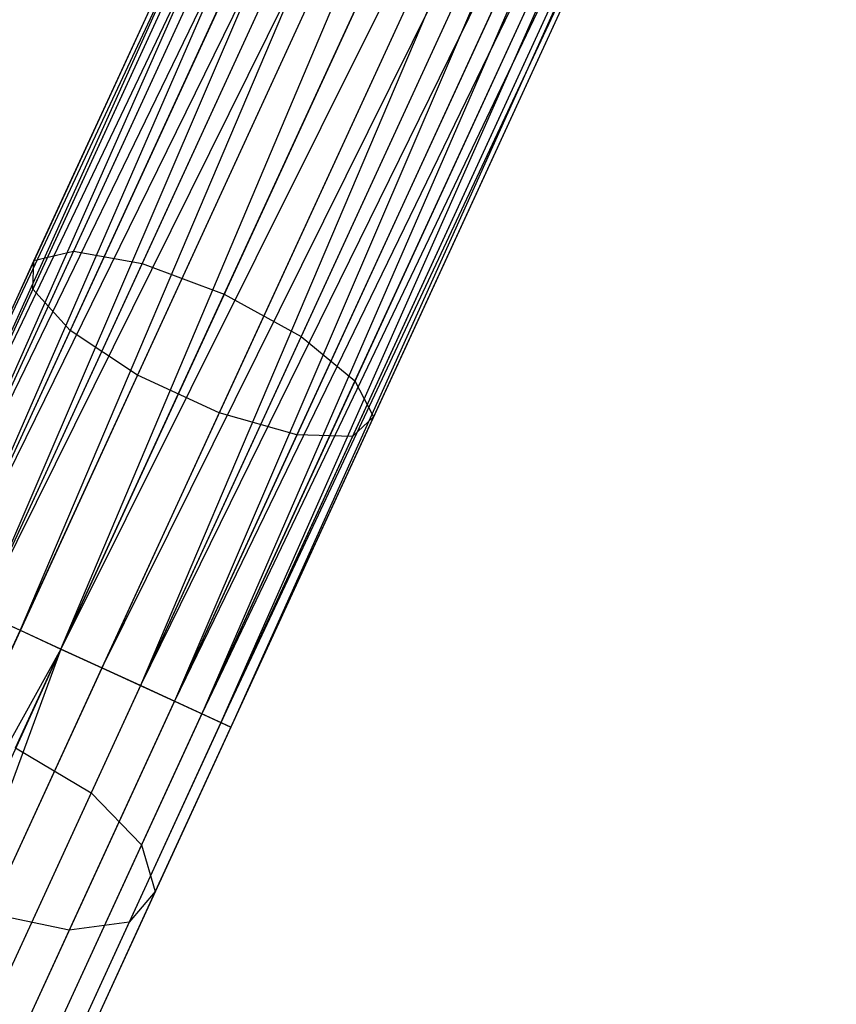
# Model space of a CAD drawing. Extents: x -91 to 92, y -91 to 92.
# Tile 48 of 256: x -29.49 to -25.16, y -65.56 to -60.34. Entities that reach past the tile are written whole.
import ezdxf

# ---------------------------------------------------------------- set-up
doc = ezdxf.new("R2010")
doc.units = 0
doc.header["$LTSCALE"] = 25.4
doc.layers.get('0').update_dxf_attribs({"linetype": 'CONTINUOUS'})

# ---------------------------------------------------------------- blocks, each defined once
blk = doc.blocks.new('NL2500012258_STL_2')
at = {"color": 0}
for p, q in [((65.2836, -56.703, 27.6205), (62.0687, -63.6909, 27.6205)), ((65.2836, -56.703, 27.6205), (62.0687, -63.6909, 27.6205)), ((65.2836, -56.703, 27.3795), (62.0687, -63.6909, 27.6205)), ((65.2836, -56.703, 27.3795), (62.0687, -63.6909, 27.6205)), ((65.2836, -56.703, 27.3795), (62.1211, -63.715, 27.1454)), ((65.2836, -56.703, 27.3795), (62.1211, -63.715, 27.1454)), ((65.336, -56.7271, 27.8546), (62.0687, -63.6909, 27.6205)), ((65.336, -56.7271, 27.8546), (62.0687, -63.6909, 27.6205)), ((65.336, -56.7271, 27.1454), (62.1211, -63.715, 27.1454)), ((65.336, -56.7271, 27.1454), (62.1211, -63.715, 27.1454)), ((65.4378, -56.774, 26.9319), (62.1211, -63.715, 27.1454)), ((65.4378, -56.774, 26.9319), (62.1211, -63.715, 27.1454)), ((65.336, -56.7271, 27.8546), (62.2229, -63.7618, 28.0681)), ((65.336, -56.7271, 27.8546), (62.2229, -63.7618, 28.0681)), ((65.4378, -56.774, 28.0681), (62.2229, -63.7618, 28.0681)), ((65.4378, -56.774, 28.0681), (62.2229, -63.7618, 28.0681)), ((65.4378, -56.774, 26.9319), (62.3681, -63.8287, 26.7515)), ((65.4378, -56.774, 26.9319), (62.3681, -63.8287, 26.7515)), ((65.583, -56.8408, 28.2485), (62.2229, -63.7618, 28.0681)), ((65.583, -56.8408, 28.2485), (62.2229, -63.7618, 28.0681)), ((65.583, -56.8408, 26.7515), (62.3681, -63.8287, 26.7515)), ((65.583, -56.8408, 26.7515), (62.3681, -63.8287, 26.7515)), ((65.583, -56.8408, 28.2485), (62.5483, -63.9116, 28.3855)), ((65.583, -56.8408, 28.2485), (62.5483, -63.9116, 28.3855)), ((65.7633, -56.9237, 26.6146), (62.3681, -63.8287, 26.7515)), ((65.7633, -56.9237, 26.6146), (62.3681, -63.8287, 26.7515)), ((65.7633, -56.9237, 28.3855), (62.5483, -63.9116, 28.3855)), ((65.7633, -56.9237, 28.3855), (62.5483, -63.9116, 28.3855)), ((65.7633, -56.9237, 26.6146), (62.7531, -64.0058, 26.5291)), ((65.7633, -56.9237, 26.6146), (62.7531, -64.0058, 26.5291)), ((65.968, -57.0179, 28.4709), (62.5483, -63.9116, 28.3855)), ((65.968, -57.0179, 28.4709), (62.5483, -63.9116, 28.3855)), ((65.968, -57.0179, 26.5291), (62.7531, -64.0058, 26.5291)), ((65.968, -57.0179, 26.5291), (62.7531, -64.0058, 26.5291)), ((62.9705, -64.1058, 28.5), (65.968, -57.0179, 28.4709)), ((62.9705, -64.1058, 28.5), (65.968, -57.0179, 28.4709)), ((66.1854, -57.118, 26.5), (62.9705, -64.1058, 26.5)), ((66.1854, -57.118, 26.5), (62.9705, -64.1058, 26.5)), ((66.1854, -57.118, 28.5), (62.9705, -64.1058, 28.5)), ((66.1854, -57.118, 28.5), (62.9705, -64.1058, 28.5)), ((66.4029, -57.218, 28.4709), (62.9705, -64.1058, 28.5)), ((66.4029, -57.218, 28.4709), (62.9705, -64.1058, 28.5)), ((66.4029, -57.218, 26.5291), (63.1879, -64.2058, 26.5291)), ((66.4029, -57.218, 26.5291), (63.1879, -64.2058, 26.5291)), ((66.4029, -57.218, 28.4709), (63.3927, -64.3001, 28.3855)), ((66.4029, -57.218, 28.4709), (63.3927, -64.3001, 28.3855)), ((66.6076, -57.3122, 26.6146), (63.1879, -64.2058, 26.5291)), ((66.6076, -57.3122, 26.6146), (63.1879, -64.2058, 26.5291)), ((66.6076, -57.3122, 28.3855), (63.3927, -64.3001, 28.3855)), ((66.6076, -57.3122, 28.3855), (63.3927, -64.3001, 28.3855)), ((66.6076, -57.3122, 26.6146), (63.5729, -64.383, 26.7515)), ((66.6076, -57.3122, 26.6146), (63.5729, -64.383, 26.7515)), ((66.7879, -57.3951, 28.2485), (63.3927, -64.3001, 28.3855)), ((66.7879, -57.3951, 28.2485), (63.3927, -64.3001, 28.3855)), ((66.7879, -57.3951, 26.7515), (63.5729, -64.383, 26.7515)), ((66.7879, -57.3951, 26.7515), (63.5729, -64.383, 26.7515)), ((66.7879, -57.3951, 28.2485), (63.7182, -64.4498, 28.0681)), ((66.7879, -57.3951, 28.2485), (63.7182, -64.4498, 28.0681)), ((66.9331, -57.4619, 26.9319), (63.5729, -64.383, 26.7515)), ((66.9331, -57.4619, 26.9319), (63.5729, -64.383, 26.7515)), ((66.9331, -57.4619, 28.0681), (63.7182, -64.4498, 28.0681)), ((66.9331, -57.4619, 28.0681), (63.7182, -64.4498, 28.0681)), ((66.9331, -57.4619, 26.9319), (63.8199, -64.4966, 27.1454)), ((66.9331, -57.4619, 26.9319), (63.8199, -64.4966, 27.1454)), ((67.0349, -57.5087, 27.8546), (63.7182, -64.4498, 28.0681)), ((67.0349, -57.5087, 27.8546), (63.7182, -64.4498, 28.0681)), ((67.0349, -57.5087, 27.1454), (63.8199, -64.4966, 27.1454)), ((67.0349, -57.5087, 27.1454), (63.8199, -64.4966, 27.1454)), ((67.0873, -57.5329, 27.3795), (63.8199, -64.4966, 27.1454)), ((67.0873, -57.5329, 27.3795), (63.8199, -64.4966, 27.1454)), ((67.0349, -57.5087, 27.8546), (63.8724, -64.5207, 27.6205)), ((67.0349, -57.5087, 27.8546), (63.8724, -64.5207, 27.6205)), ((67.0873, -57.5329, 27.3795), (63.8724, -64.5207, 27.6205)), ((67.0873, -57.5329, 27.3795), (63.8724, -64.5207, 27.6205)), ((67.0873, -57.5329, 27.6205), (63.8724, -64.5207, 27.6205)), ((67.0873, -57.5329, 27.6205), (63.8724, -64.5207, 27.6205)), ((64.0411, -59.4036, 177.156), (62.8266, -62.0435, 176.4904)), ((64.0411, -59.4036, 177.156), (62.8266, -62.0435, 176.4904)), ((64.2233, -59.4138, 176.7135), (63.0361, -61.9942, 176.0629)), ((64.2233, -59.4138, 176.7135), (63.0361, -61.9942, 176.0629)), ((64.0639, -59.4923, 177.6258), (62.8203, -62.1952, 176.9443)), ((64.0639, -59.4923, 177.6258), (62.8203, -62.1952, 176.9443)), ((64.5686, -59.5204, 176.3996), (63.4008, -62.0587, 175.7597)), ((64.5686, -59.5204, 176.3996), (63.4008, -62.0587, 175.7597)), ((64.2862, -59.6594, 178.0152), (63.0186, -62.4147, 177.3206)), ((64.2862, -59.6594, 178.0152), (63.0186, -62.4147, 177.3206)), ((63.8372, -62.2221, 175.6503), (64.9979, -59.6991, 176.2864)), ((63.8372, -62.2221, 175.6503), (64.9979, -59.6991, 176.2864)), ((64.6574, -59.8668, 178.2352), (63.3761, -62.6516, 177.5331)), ((64.6574, -59.8668, 178.2352), (63.3761, -62.6516, 177.5331)), ((65.413, -59.9089, 176.3996), (64.2452, -62.4471, 175.7597)), ((65.413, -59.9089, 176.3996), (64.2452, -62.4471, 175.7597)), ((65.0922, -60.0668, 178.2352), (63.811, -62.8516, 177.5331)), ((65.0922, -60.0668, 178.2352), (63.811, -62.8516, 177.5331)), ((65.7186, -60.1017, 176.7135), (64.5314, -62.6821, 176.0629)), ((65.7186, -60.1017, 176.7135), (64.5314, -62.6821, 176.0629)), ((65.4911, -60.2137, 178.0152), (64.2235, -62.969, 177.3206)), ((65.4911, -60.2137, 178.0152), (64.2235, -62.969, 177.3206)), ((65.7627, -60.2739, 177.6258), (64.5192, -62.9768, 176.9443)), ((65.7627, -60.2739, 177.6258), (64.5192, -62.9768, 176.9443)), ((65.8448, -60.2334, 177.156), (64.6303, -62.8733, 176.4904)), ((65.8448, -60.2334, 177.156), (64.6303, -62.8733, 176.4904)), ((63.0361, -61.9942, 176.0629), (61.9029, -64.4572, 174.9949)), ((63.0361, -61.9942, 176.0629), (61.9029, -64.4572, 174.9949)), ((62.8266, -62.0435, 176.4904), (63.0361, -61.9942, 176.0629)), ((62.8266, -62.0435, 176.4904), (63.0361, -61.9942, 176.0629)), ((63.0361, -61.9942, 176.0629), (63.4008, -62.0587, 175.7597)), ((63.0361, -61.9942, 176.0629), (63.4008, -62.0587, 175.7597)), ((62.8266, -62.0435, 176.4904), (61.6673, -64.5632, 175.3979)), ((62.8266, -62.0435, 176.4904), (61.6673, -64.5632, 175.3979)), ((62.8203, -62.1952, 176.9443), (62.8266, -62.0435, 176.4904)), ((62.8203, -62.1952, 176.9443), (62.8266, -62.0435, 176.4904)), ((63.4008, -62.0587, 175.7597), (62.2861, -64.4815, 174.7092)), ((63.4008, -62.0587, 175.7597), (62.2861, -64.4815, 174.7092)), ((63.4008, -62.0587, 175.7597), (63.8372, -62.2221, 175.6503)), ((63.4008, -62.0587, 175.7597), (63.8372, -62.2221, 175.6503)), ((62.8203, -62.1952, 176.9443), (61.6333, -64.7752, 175.8256)), ((62.8203, -62.1952, 176.9443), (61.6333, -64.7752, 175.8256)), ((63.0186, -62.4147, 177.3206), (62.8203, -62.1952, 176.9443)), ((63.0186, -62.4147, 177.3206), (62.8203, -62.1952, 176.9443)), ((62.7292, -64.6304, 174.6061), (63.8372, -62.2221, 175.6503)), ((62.7292, -64.6304, 174.6061), (63.8372, -62.2221, 175.6503)), ((63.8372, -62.2221, 175.6503), (64.2452, -62.4471, 175.7597)), ((63.8372, -62.2221, 175.6503), (64.2452, -62.4471, 175.7597)), ((63.0186, -62.4147, 177.3206), (61.8087, -65.0446, 176.1803)), ((63.0186, -62.4147, 177.3206), (61.8087, -65.0446, 176.1803)), ((63.3761, -62.6516, 177.5331), (63.0186, -62.4147, 177.3206)), ((63.3761, -62.6516, 177.5331), (63.0186, -62.4147, 177.3206)), ((64.2452, -62.4471, 175.7597), (63.1305, -64.8699, 174.7092)), ((64.2452, -62.4471, 175.7597), (63.1305, -64.8699, 174.7092)), ((64.2452, -62.4471, 175.7597), (64.5314, -62.6821, 176.0629)), ((64.2452, -62.4471, 175.7597), (64.5314, -62.6821, 176.0629)), ((63.3761, -62.6516, 177.5331), (62.1532, -65.3097, 176.3805)), ((63.3761, -62.6516, 177.5331), (62.1532, -65.3097, 176.3805)), ((63.811, -62.8516, 177.5331), (63.3761, -62.6516, 177.5331)), ((63.811, -62.8516, 177.5331), (63.3761, -62.6516, 177.5331)), ((64.5314, -62.6821, 176.0629), (63.3982, -65.1452, 174.9949)), ((64.5314, -62.6821, 176.0629), (63.3982, -65.1452, 174.9949)), ((64.5314, -62.6821, 176.0629), (64.6303, -62.8733, 176.4904)), ((64.5314, -62.6821, 176.0629), (64.6303, -62.8733, 176.4904)), ((63.811, -62.8516, 177.5331), (62.588, -65.5097, 176.3805)), ((63.811, -62.8516, 177.5331), (62.588, -65.5097, 176.3805)), ((64.6303, -62.8733, 176.4904), (63.471, -65.3931, 175.3979)), ((64.6303, -62.8733, 176.4904), (63.471, -65.3931, 175.3979)), ((64.2235, -62.969, 177.3206), (63.811, -62.8516, 177.5331)), ((64.2235, -62.969, 177.3206), (63.811, -62.8516, 177.5331)), ((64.6303, -62.8733, 176.4904), (64.5192, -62.9768, 176.9443)), ((64.6303, -62.8733, 176.4904), (64.5192, -62.9768, 176.9443)), ((64.2235, -62.969, 177.3206), (63.0135, -65.5989, 176.1803)), ((64.2235, -62.969, 177.3206), (63.0135, -65.5989, 176.1803)), ((64.5192, -62.9768, 176.9443), (63.3322, -65.5568, 175.8256)), ((64.5192, -62.9768, 176.9443), (63.3322, -65.5568, 175.8256)), ((64.5192, -62.9768, 176.9443), (64.2235, -62.969, 177.3206)), ((64.5192, -62.9768, 176.9443), (64.2235, -62.969, 177.3206)), ((62.3681, -63.8287, 26.7515), (62.7531, -64.0058, 26.5291)), ((62.3681, -63.8287, 26.7515), (62.7531, -64.0058, 26.5291)), ((62.9705, -64.1058, 28.5), (62.5483, -63.9116, 28.3855)), ((62.9705, -64.1058, 28.5), (62.5483, -63.9116, 28.3855)), ((62.7531, -64.0058, 26.5291), (61.4507, -66.8367, 26.7619)), ((62.7531, -64.0058, 26.5291), (61.4507, -66.8367, 26.7619)), ((62.7531, -64.0058, 26.5291), (62.9705, -64.1058, 26.5)), ((62.7531, -64.0058, 26.5291), (62.9705, -64.1058, 26.5)), ((62.9705, -64.1058, 26.5), (61.4507, -66.8367, 26.7619)), ((62.9705, -64.1058, 26.5), (61.4507, -66.8367, 26.7619)), ((62.9705, -64.1058, 28.5), (61.7905, -66.6707, 28.7109)), ((62.9705, -64.1058, 28.5), (61.7905, -66.6707, 28.7109)), ((62.9705, -64.1058, 26.5), (61.8855, -67.0368, 26.7619)), ((62.9705, -64.1058, 26.5), (61.8855, -67.0368, 26.7619)), ((62.9705, -64.1058, 26.5), (63.1879, -64.2058, 26.5291)), ((63.3927, -64.3001, 28.3855), (62.9705, -64.1058, 28.5)), ((62.9705, -64.1058, 26.5), (63.1879, -64.2058, 26.5291)), ((63.3927, -64.3001, 28.3855), (62.9705, -64.1058, 28.5)), ((63.1879, -64.2058, 26.5291), (61.8855, -67.0368, 26.7619)), ((63.1879, -64.2058, 26.5291), (61.8855, -67.0368, 26.7619)), ((63.1879, -64.2058, 26.5291), (63.5729, -64.383, 26.7515)), ((63.1879, -64.2058, 26.5291), (63.5729, -64.383, 26.7515)), ((63.3927, -64.3001, 28.3855), (62.2056, -66.8804, 28.5977)), ((63.3927, -64.3001, 28.3855), (62.2056, -66.8804, 28.5977)), ((63.7182, -64.4498, 28.0681), (63.3927, -64.3001, 28.3855)), ((63.7182, -64.4498, 28.0681), (63.3927, -64.3001, 28.3855)), ((63.5729, -64.383, 26.7515), (62.2843, -67.1839, 26.9818)), ((63.5729, -64.383, 26.7515), (62.2843, -67.1839, 26.9818)), ((63.5729, -64.383, 26.7515), (63.8199, -64.4966, 27.1454)), ((63.5729, -64.383, 26.7515), (63.8199, -64.4966, 27.1454)), ((63.7182, -64.4498, 28.0681), (62.5113, -67.073, 28.2838)), ((63.7182, -64.4498, 28.0681), (62.5113, -67.073, 28.2838)), ((63.8724, -64.5207, 27.6205), (63.7182, -64.4498, 28.0681)), ((63.8724, -64.5207, 27.6205), (63.7182, -64.4498, 28.0681)), ((63.8199, -64.4966, 27.1454), (62.5558, -67.2443, 27.3714)), ((63.8199, -64.4966, 27.1454), (62.5558, -67.2443, 27.3714)), ((63.8199, -64.4966, 27.1454), (63.8724, -64.5207, 27.6205)), ((63.8199, -64.4966, 27.1454), (63.8724, -64.5207, 27.6205)), ((63.8724, -64.5207, 27.6205), (62.6377, -67.2043, 27.8412)), ((63.8724, -64.5207, 27.6205), (62.6377, -67.2043, 27.8412)), ((62.7292, -64.6304, 174.6061), (63.1305, -64.8699, 174.7092)), ((62.7292, -64.6304, 174.6061), (63.1305, -64.8699, 174.7092)), ((63.1305, -64.8699, 174.7092), (62.094, -67.1228, 173.2717)), ((63.1305, -64.8699, 174.7092), (62.094, -67.1228, 173.2717)), ((63.1305, -64.8699, 174.7092), (63.3982, -65.1452, 174.9949)), ((63.1305, -64.8699, 174.7092), (63.3982, -65.1452, 174.9949)), ((63.3982, -65.1452, 174.9949), (62.3446, -67.4354, 173.5336)), ((63.3982, -65.1452, 174.9949), (62.3446, -67.4354, 173.5336)), ((63.3982, -65.1452, 174.9949), (63.471, -65.3931, 175.3979)), ((63.3982, -65.1452, 174.9949), (63.471, -65.3931, 175.3979)), ((63.471, -65.3931, 175.3979), (62.3931, -67.7361, 173.9028)), ((63.471, -65.3931, 175.3979), (62.3931, -67.7361, 173.9028)), ((63.471, -65.3931, 175.3979), (63.3322, -65.5568, 175.8256)), ((63.471, -65.3931, 175.3979), (63.3322, -65.5568, 175.8256)), ((63.3322, -65.5568, 175.8256), (62.2285, -67.9558, 174.2949)), ((63.3322, -65.5568, 175.8256), (62.2285, -67.9558, 174.2949)), ((63.0135, -65.5989, 176.1803), (62.588, -65.5097, 176.3805)), ((63.0135, -65.5989, 176.1803), (62.588, -65.5097, 176.3805)), ((63.3322, -65.5568, 175.8256), (63.0135, -65.5989, 176.1803)), ((63.3322, -65.5568, 175.8256), (63.0135, -65.5989, 176.1803)), ((63.0135, -65.5989, 176.1803), (61.8884, -68.0443, 174.6199)), ((63.0135, -65.5989, 176.1803), (61.8884, -68.0443, 174.6199))]:
    blk.add_line(p, q, dxfattribs=at)

msp = doc.modelspace()

# ---------------------------------------------------------------- block references
at = {"color": 0}
msp.add_blockref('NL2500012258_STL_2', (-92.2434, 0.4282, -1717), dxfattribs=at)

doc.saveas('drawing.dxf')
